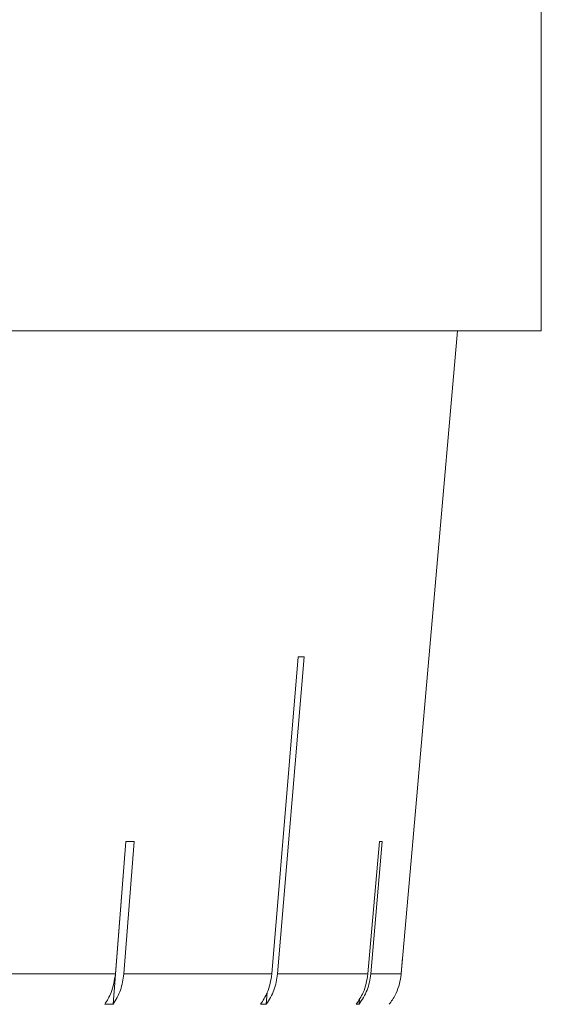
# Model space of a CAD drawing. Header units: inches. Extents: x -4.1 to 22.6, y -10.2 to 17.8.
# Tile 123 of 142: x 21.153 to 21.434, y -0.93 to -0.399. Entities that reach past the tile are written whole.
import ezdxf

# ---------------------------------------------------------------- set-up
doc = ezdxf.new("R2010")
doc.units = ezdxf.units.IN
doc.header["$MEASUREMENT"] = 0

msp = doc.modelspace()

# ---------------------------------------------------------------- linework, layer by layer
at = {"color": 7, "linetype": 'Continuous', "lineweight": 15}
for p, q in [((21.43416, -0.56712), (21.43416, -0.38712)), ((21.43416, -0.56712), (19.96616, -0.56712)), ((21.36488, -0.8425), (21.38897, -0.56712)), ((21.30316, -0.74288), (21.28893, -0.91382)), ((21.29202, -0.91382), (21.30625, -0.74288)), ((21.20339, -0.93019), (21.21023, -0.8425)), ((21.21015, -0.8425), (21.20459, -0.91382)), ((21.20913, -0.91382), (21.21469, -0.8425)), ((21.34687, -0.8425), (21.34071, -0.91382)), ((21.34227, -0.91382), (21.34843, -0.8425)), ((21.36487, -0.8425), (21.35863, -0.91382)), ((21.35863, -0.91382), (21.35941, -0.90498)), ((21.09563, -0.91382), (21.20459, -0.91382)), ((21.20913, -0.91382), (21.28893, -0.91382)), ((21.29202, -0.91382), (21.34071, -0.91382)), ((21.34227, -0.91382), (21.35863, -0.91382)), ((21.2859, -0.93019), (21.28642, -0.9239)), ((21.33591, -0.93019), (21.33617, -0.92712)), ((21.20339, -0.93019), (21.19885, -0.93019)), ((21.2859, -0.93019), (21.28281, -0.93019)), ((21.33591, -0.93019), (21.33434, -0.93019))]:
    msp.add_line(p, q, dxfattribs=at)
for centre, major_axis, ratio, start_param, end_param in [((19.95584, -0.6188), (1.41828, -0.1181), 0.026849, 5.967745, 5.974796), ((19.95655, -0.71918), (1.40949, -0.11005), 0.039478, 5.811493, 5.818588), ((19.95551, -0.71918), (1.4095, -0.12182), 0.013584, 6.123737, 6.130832)]:
    msp.add_ellipse(centre, major_axis=major_axis, ratio=ratio, start_param=start_param, end_param=end_param, dxfattribs=at)
for points, knots in [([(21.20459, -0.91382), (21.20405, -0.91729), (21.20312, -0.92321), (21.2001, -0.92814), (21.19885, -0.93019)], [0, 0, 0, 0, 0.585345, 1, 1, 1, 1]), ([(21.20339, -0.93019), (21.20487, -0.92771), (21.20784, -0.92272), (21.2087, -0.9168), (21.20913, -0.91382)], [0, 0, 0, 0, 0.496854, 1, 1, 1, 1]), ([(21.28893, -0.91382), (21.28835, -0.91729), (21.28736, -0.92321), (21.28414, -0.92814), (21.28281, -0.93019)], [0, 0, 0, 0, 0.585345, 1, 1, 1, 1]), ([(21.2859, -0.93019), (21.28747, -0.92771), (21.29064, -0.92272), (21.29156, -0.9168), (21.29202, -0.91382)], [0, 0, 0, 0, 0.496901, 1, 1, 1, 1]), ([(21.34071, -0.91382), (21.3401, -0.91729), (21.33908, -0.92321), (21.33573, -0.92814), (21.33434, -0.93019)], [0, 0, 0, 0, 0.585345, 1, 1, 1, 1]), ([(21.33591, -0.93019), (21.33754, -0.92771), (21.34084, -0.92272), (21.34179, -0.9168), (21.34227, -0.91382)], [0, 0, 0, 0, 0.496928, 1, 1, 1, 1]), ([(21.35863, -0.91382), (21.35862, -0.91391), (21.3583, -0.91746), (21.35676, -0.92312), (21.35375, -0.92816), (21.35231, -0.93004), (21.35219, -0.93019)], [0, 0, 0, 0, 0.015192, 0.600801, 0.967318, 1, 1, 1, 1])]:
    msp.add_open_spline(points, degree=3, knots=knots, dxfattribs=at)

doc.saveas('drawing.dxf')
